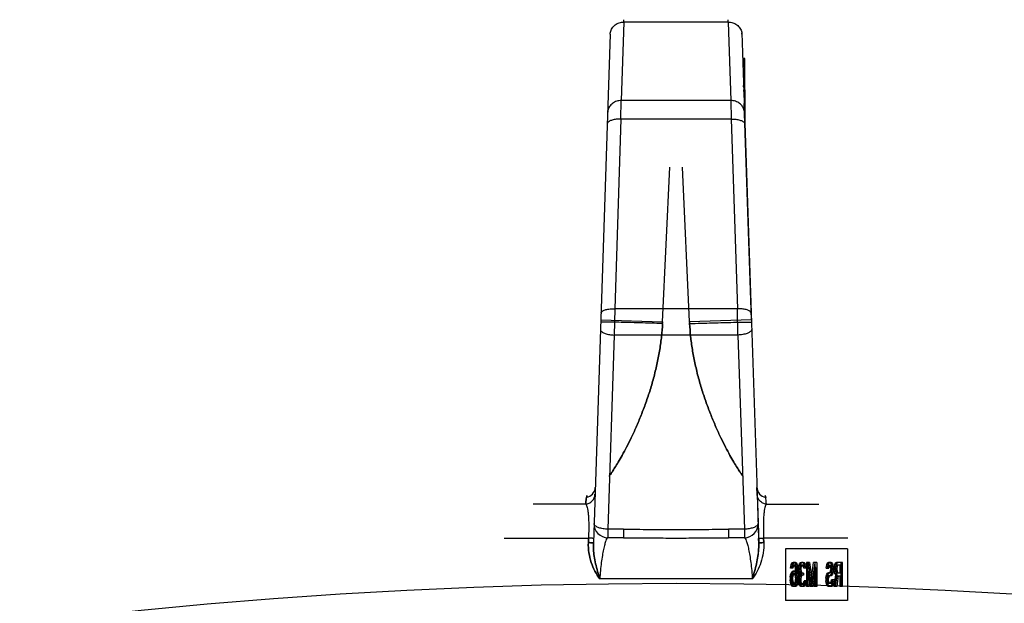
# Model space of a CAD drawing. Header units: millimetres. Extents: x 0 to 420, y 0 to 297.
# Tile 23 of 28: x 304.01 to 308.88, y 238.44 to 241.32. Entities that reach past the tile are written whole.
import ezdxf

# ---------------------------------------------------------------- set-up
doc = ezdxf.new("R2010")
doc.units = ezdxf.units.MM
doc.header["$LTSCALE"] = 23.1
doc.layers.get('0').update_dxf_attribs({"linetype": 'CONTINUOUS'})
doc.layers.add('001-M31079-X02', color=7, linetype='CONTINUOUS')

msp = doc.modelspace()

# ---------------------------------------------------------------- linework, layer by layer
at = {"color": 7, "linetype": 'Continuous'}
msp.add_circle((307.2526, 212.6603), 25.874, dxfattribs=at)
at = {"layer": '001-M31079-X02', "color": 9, "linetype": 'Continuous'}
for p, q in [((306.9946, 241.3083), (306.9818, 240.9202)), ((306.9946, 241.3083), (306.9949, 241.3197)), ((306.9946, 241.3083), (306.9949, 241.3197)), ((307.5105, 241.3083), (306.9946, 241.3083)), ((307.5105, 241.3083), (307.5103, 241.3197)), ((307.5105, 241.3083), (307.5103, 241.3197)), ((307.5105, 241.3083), (307.5233, 240.9202)), ((306.9267, 241.2477), (306.9269, 241.2554)), ((306.9267, 241.2477), (306.8437, 238.7335)), ((306.98, 240.8282), (306.9818, 240.9202)), ((307.5233, 240.9202), (306.9818, 240.9202)), ((307.5233, 240.9202), (307.5251, 240.8282)), ((306.98, 240.8282), (306.9491, 239.8914)), ((307.5251, 240.8282), (306.98, 240.8282)), ((307.5251, 240.8282), (307.556, 239.8914)), ((306.9491, 239.8914), (306.9465, 239.7613)), ((307.556, 239.8914), (306.9491, 239.8914)), ((307.5586, 239.7613), (307.556, 239.8914)), ((306.8801, 239.8364), (307.1859, 239.8263)), ((307.625, 239.8364), (307.3192, 239.8263)), ((306.9465, 239.7613), (306.9148, 238.8014)), ((307.5586, 239.7613), (306.9465, 239.7613)), ((307.5586, 239.7613), (307.5903, 238.8014)), ((306.8538, 239.0074), (306.8536, 239.0074)), ((307.6522, 239.0075), (307.6524, 239.0076)), ((306.8057, 238.9253), (306.546, 238.9253)), ((307.6994, 238.9253), (307.9592, 238.9253)), ((306.9148, 238.8014), (306.9148, 238.7594)), ((306.9928, 238.8014), (306.9148, 238.8014)), ((306.9928, 238.8014), (306.9928, 238.7594)), ((307.5123, 238.8014), (307.5123, 238.7594)), ((307.5903, 238.8014), (307.5123, 238.8014)), ((307.5903, 238.8014), (307.5903, 238.7594)), ((306.4026, 238.7574), (306.8195, 238.7574)), ((306.9928, 238.7594), (306.9148, 238.7594)), ((307.5903, 238.7594), (307.5123, 238.7594)), ((308.1026, 238.7574), (307.6857, 238.7574)), ((307.6294, 238.5554), (306.8757, 238.5554))]:
    msp.add_line(p, q, dxfattribs=at)
at = {"layer": '001-M31079-X02', "color": 7, "linetype": 'Continuous'}
for p, q in [((307.5785, 241.2477), (307.5782, 241.2554)), ((307.5782, 241.2554), (307.6614, 238.7335)), ((307.5825, 241.1282), (307.5825, 241.1246)), ((307.5826, 241.1246), (307.5826, 241.1174)), ((307.5851, 241.0486), (307.5851, 241.0414)), ((307.5869, 240.9877), (307.5869, 240.9948)), ((307.5871, 240.9908), (307.5871, 240.9835)), ((307.5872, 240.9835), (307.5872, 240.9799)), ((307.5877, 240.9643), (307.5877, 240.9728)), ((307.5878, 240.9691), (307.5878, 240.9618)), ((307.5879, 240.9618), (307.5879, 240.9582)), ((307.5926, 240.9728), (307.5926, 240.82)), ((307.625, 239.8364), (307.5897, 240.9064)), ((307.625, 239.8364), (307.5897, 240.9064)), ((307.59, 240.9008), (307.59, 240.8929)), ((307.5925, 240.8256), (307.5901, 240.8948)), ((307.5902, 240.8909), (307.5902, 240.8948)), ((307.5905, 240.8778), (307.5905, 240.8875)), ((307.5906, 240.8823), (307.5906, 240.8769)), ((307.5925, 240.8256), (307.5925, 240.8695)), ((307.5917, 240.8458), (307.5925, 240.827)), ((307.6535, 238.974), (307.6524, 239.0076)), ((307.6535, 238.974), (307.6607, 238.7558)), ((307.6607, 238.7558), (307.6614, 238.7335)), ((307.6614, 238.7335), (307.6607, 238.7558)), ((307.6607, 238.7558), (307.6614, 238.7334))]:
    msp.add_line(p, q, dxfattribs=at)
at = {"layer": '001-M31079-X02', "color": 6, "linetype": 'Continuous'}
for p, q in [((307.5926, 241.1282), (307.5824, 241.1282)), ((307.5926, 241.1246), (307.5825, 241.1246)), ((307.5926, 241.1174), (307.5828, 241.1174)), ((307.5926, 241.1137), (307.5829, 241.1137)), ((307.5926, 241.1101), (307.583, 241.1101)), ((307.5926, 241.1065), (307.5831, 241.1065)), ((307.5926, 241.1029), (307.5832, 241.1029)), ((307.5926, 240.9728), (307.5926, 241.1282)), ((307.5926, 241.0993), (307.5832, 241.0993)), ((307.5926, 241.0957), (307.5834, 241.0957)), ((307.5926, 241.0884), (307.5837, 241.0884)), ((307.5926, 241.0848), (307.5838, 241.0848)), ((307.5926, 241.0776), (307.5841, 241.0776)), ((307.5926, 241.074), (307.5842, 241.074)), ((307.5926, 241.0703), (307.5843, 241.0703)), ((307.5926, 241.0667), (307.5844, 241.0667)), ((307.5926, 241.0631), (307.5845, 241.0631)), ((307.5926, 241.0595), (307.5845, 241.0595)), ((307.5926, 241.0559), (307.5847, 241.0559)), ((307.5926, 241.0486), (307.5851, 241.0486)), ((307.5926, 241.0414), (307.5853, 241.0414)), ((307.5926, 241.0342), (307.5855, 241.0342)), ((307.5926, 241.0161), (307.5861, 241.0161)), ((307.5926, 241.0016), (307.5866, 241.0016)), ((307.5926, 240.998), (307.5867, 240.998)), ((307.5926, 240.9948), (307.5868, 240.9948)), ((307.5926, 240.9908), (307.5869, 240.9908)), ((307.5926, 240.9877), (307.5869, 240.9877)), ((307.5926, 240.9853), (307.5871, 240.9853)), ((307.5926, 240.9835), (307.5871, 240.9835)), ((307.5926, 240.9799), (307.5872, 240.9799)), ((307.5926, 240.9728), (307.5875, 240.9728)), ((307.5926, 240.9698), (307.5876, 240.9698)), ((307.5926, 240.9691), (307.5876, 240.9691)), ((307.5926, 240.9643), (307.5877, 240.9643)), ((307.5926, 240.9618), (307.5878, 240.9618)), ((307.5926, 240.9627), (307.5879, 240.9627)), ((307.5926, 240.9582), (307.5879, 240.9582)), ((307.5926, 240.9572), (307.588, 240.9572)), ((307.5926, 240.9513), (307.5882, 240.9513)), ((307.5926, 240.9501), (307.5883, 240.9501)), ((307.5886, 240.9393), (307.5926, 240.9393)), ((307.5926, 240.9388), (307.5886, 240.9388)), ((307.5926, 240.9024), (307.5898, 240.9024)), ((307.5926, 240.9008), (307.59, 240.9008)), ((307.5926, 240.8948), (307.5901, 240.8948)), ((307.5926, 240.8929), (307.5902, 240.8929)), ((307.5902, 240.8909), (307.5926, 240.8909)), ((307.5926, 240.8883), (307.5903, 240.8883)), ((307.5926, 240.8875), (307.5903, 240.8875)), ((307.5926, 240.8836), (307.5905, 240.8836)), ((307.5926, 240.8778), (307.5905, 240.8778)), ((307.5926, 240.8823), (307.5906, 240.8823)), ((307.5926, 240.8798), (307.5906, 240.8798)), ((307.5926, 240.8769), (307.5907, 240.8769)), ((307.5926, 240.8758), (307.5907, 240.8758)), ((307.5925, 240.8695), (307.5909, 240.8695)), ((307.5925, 240.861), (307.5912, 240.861)), ((307.5926, 240.8557), (307.5914, 240.8557)), ((307.5926, 240.8458), (307.5917, 240.8458)), ((307.1859, 239.8263), (307.2212, 240.5905)), ((307.1859, 239.8263), (307.2212, 240.5905)), ((307.3192, 239.8263), (307.2839, 240.5905)), ((307.3192, 239.8263), (307.2839, 240.5905)), ((307.1856, 239.8179), (307.1858, 239.8235)), ((307.1859, 239.8263), (307.1857, 239.8207)), ((307.3192, 239.8263), (307.3194, 239.8207)), ((307.3196, 239.8179), (307.3193, 239.8235)), ((306.8188, 238.7352), (306.8195, 238.7574)), ((306.8195, 238.7574), (306.8188, 238.7352)), ((307.6864, 238.7352), (307.6857, 238.7574)), ((307.6857, 238.7574), (307.6864, 238.7352)), ((307.7942, 238.7043), (307.7942, 238.4493)), ((308.0998, 238.7043), (307.7942, 238.7043)), ((308.0998, 238.7043), (308.0998, 238.4493)), ((307.8194, 238.6169), (307.8222, 238.6271)), ((307.8222, 238.6271), (307.8267, 238.6347)), ((307.8297, 238.6271), (307.8222, 238.6271)), ((307.8277, 238.622), (307.8249, 238.6169)), ((307.8267, 238.6347), (307.8313, 238.6372)), ((307.8343, 238.6347), (307.8267, 238.6347)), ((307.827, 238.6169), (307.8297, 238.6271)), ((307.8304, 238.6245), (307.8277, 238.622)), ((307.8352, 238.622), (307.8277, 238.622)), ((307.8297, 238.6271), (307.8343, 238.6347)), ((307.8434, 238.6245), (307.8304, 238.6245)), ((307.8425, 238.6372), (307.8313, 238.6372)), ((307.8352, 238.622), (307.8325, 238.6169)), ((307.8343, 238.6347), (307.8389, 238.6372)), ((307.835, 238.6372), (307.8396, 238.6347)), ((307.838, 238.6245), (307.8352, 238.622)), ((307.8387, 238.622), (307.8359, 238.6245)), ((307.8414, 238.6169), (307.8387, 238.622)), ((307.8462, 238.622), (307.8387, 238.622)), ((307.8396, 238.6347), (307.8441, 238.6271)), ((307.8471, 238.6347), (307.8396, 238.6347)), ((307.8425, 238.6372), (307.8471, 238.6347)), ((307.8462, 238.622), (307.8434, 238.6245)), ((307.8441, 238.6271), (307.8469, 238.6169)), ((307.8517, 238.6271), (307.8441, 238.6271)), ((307.8489, 238.6169), (307.8462, 238.622)), ((307.8471, 238.6347), (307.8517, 238.6271)), ((307.8517, 238.6271), (307.8544, 238.6169)), ((307.8579, 238.6093), (307.8588, 238.6195)), ((307.8588, 238.6195), (307.8625, 238.6296)), ((307.8663, 238.6195), (307.8588, 238.6195)), ((307.8625, 238.6296), (307.8661, 238.6347)), ((307.87, 238.6296), (307.8625, 238.6296)), ((307.867, 238.622), (307.8643, 238.6169)), ((307.8654, 238.6093), (307.8663, 238.6195)), ((307.8661, 238.6347), (307.8725, 238.6372)), ((307.8737, 238.6347), (307.8661, 238.6347)), ((307.8663, 238.6195), (307.87, 238.6296)), ((307.8716, 238.6245), (307.867, 238.622)), ((307.8746, 238.622), (307.867, 238.622)), ((307.87, 238.6296), (307.8737, 238.6347)), ((307.8828, 238.6245), (307.8716, 238.6245)), ((307.8746, 238.622), (307.8718, 238.6169)), ((307.8819, 238.6372), (307.8725, 238.6372)), ((307.8737, 238.6347), (307.8801, 238.6372)), ((307.8744, 238.6372), (307.8808, 238.6347)), ((307.8792, 238.6245), (307.8746, 238.622)), ((307.8799, 238.622), (307.8753, 238.6245)), ((307.8826, 238.6169), (307.8799, 238.622)), ((307.8874, 238.622), (307.8799, 238.622)), ((307.8808, 238.6347), (307.8844, 238.6296)), ((307.8883, 238.6347), (307.8808, 238.6347)), ((307.8819, 238.6372), (307.8883, 238.6347)), ((307.8874, 238.622), (307.8828, 238.6245)), ((307.8844, 238.6296), (307.8881, 238.6195)), ((307.892, 238.6296), (307.8844, 238.6296)), ((307.8902, 238.6169), (307.8874, 238.622)), ((307.8881, 238.6195), (307.889, 238.6093)), ((307.8956, 238.6195), (307.8881, 238.6195)), ((307.8883, 238.6347), (307.892, 238.6296)), ((307.892, 238.6296), (307.8956, 238.6195)), ((307.8956, 238.6195), (307.8966, 238.6093)), ((307.8973, 238.6372), (307.8973, 238.5182)), ((307.913, 238.6372), (307.8973, 238.6372)), ((307.9048, 238.5182), (307.9048, 238.6372)), ((307.9055, 238.6372), (307.9192, 238.5309)), ((307.913, 238.6372), (307.9268, 238.5309)), ((307.9192, 238.5309), (307.933, 238.6372)), ((307.9268, 238.5309), (307.9405, 238.6372)), ((307.9488, 238.6372), (307.933, 238.6372)), ((307.9412, 238.5182), (307.9412, 238.6372)), ((307.9488, 238.6372), (307.9488, 238.5182)), ((307.9962, 238.6169), (307.9989, 238.6271)), ((307.9989, 238.6271), (308.0026, 238.6347)), ((308.0065, 238.6271), (307.9989, 238.6271)), ((308.0035, 238.6195), (308.0017, 238.6144)), ((308.0026, 238.6347), (308.0072, 238.6372)), ((308.0101, 238.6347), (308.0026, 238.6347)), ((308.0062, 238.622), (308.0035, 238.6195)), ((308.011, 238.6195), (308.0035, 238.6195)), ((308.0037, 238.6169), (308.0065, 238.6271)), ((308.0193, 238.622), (308.0062, 238.622)), ((308.0065, 238.6271), (308.0101, 238.6347)), ((308.0193, 238.6372), (308.0072, 238.6372)), ((308.011, 238.6195), (308.0092, 238.6144)), ((308.0101, 238.6347), (308.0147, 238.6372)), ((308.0138, 238.622), (308.011, 238.6195)), ((308.0117, 238.6372), (308.0154, 238.6347)), ((308.0145, 238.6195), (308.0117, 238.622)), ((308.0172, 238.6144), (308.0145, 238.6195)), ((308.022, 238.6195), (308.0145, 238.6195)), ((308.0154, 238.6347), (308.0191, 238.6296)), ((308.0229, 238.6347), (308.0154, 238.6347)), ((308.0191, 238.6296), (308.0227, 238.6195)), ((308.0266, 238.6296), (308.0191, 238.6296)), ((308.0193, 238.6372), (308.0229, 238.6347)), ((308.022, 238.6195), (308.0193, 238.622)), ((308.0248, 238.6144), (308.022, 238.6195)), ((308.0227, 238.6195), (308.0236, 238.6093)), ((308.0303, 238.6195), (308.0227, 238.6195)), ((308.0229, 238.6347), (308.0266, 238.6296)), ((308.0266, 238.6296), (308.0303, 238.6195)), ((308.0303, 238.6195), (308.0312, 238.6093)), ((308.0356, 238.6169), (308.0383, 238.6271)), ((308.0383, 238.6271), (308.042, 238.6347)), ((308.0458, 238.6271), (308.0383, 238.6271)), ((308.0429, 238.622), (308.041, 238.6169)), ((308.042, 238.6347), (308.0465, 238.6372)), ((308.0495, 238.6347), (308.042, 238.6347)), ((308.0456, 238.6245), (308.0429, 238.622)), ((308.0504, 238.622), (308.0429, 238.622)), ((308.0431, 238.6169), (308.0458, 238.6271)), ((308.0706, 238.6245), (308.0456, 238.6245)), ((308.0458, 238.6271), (308.0495, 238.6347)), ((308.0761, 238.6372), (308.0465, 238.6372)), ((308.0504, 238.622), (308.0486, 238.6169)), ((308.0495, 238.6347), (308.0541, 238.6372)), ((308.0532, 238.6245), (308.0504, 238.622)), ((308.063, 238.6245), (308.063, 238.5866)), ((308.0685, 238.5182), (308.0685, 238.6372)), ((308.0706, 238.5866), (308.0706, 238.6245)), ((308.0761, 238.5182), (308.0761, 238.6372)), ((307.8167, 238.5638), (307.8185, 238.5764)), ((307.8185, 238.6093), (307.8194, 238.6169)), ((307.8306, 238.6093), (307.8185, 238.6093)), ((307.8185, 238.5764), (307.8213, 238.584)), ((307.826, 238.5764), (307.8185, 238.5764)), ((307.8325, 238.6169), (307.8194, 238.6169)), ((307.8213, 238.584), (307.8258, 238.5916)), ((307.8213, 238.584), (307.8288, 238.584)), ((307.824, 238.5739), (307.8222, 238.5688)), ((307.8249, 238.6169), (307.8231, 238.6093)), ((307.8267, 238.579), (307.824, 238.5739)), ((307.8315, 238.5739), (307.824, 238.5739)), ((307.8242, 238.5638), (307.826, 238.5764)), ((307.8258, 238.5916), (307.8304, 238.5942)), ((307.8334, 238.5916), (307.8258, 238.5916)), ((307.826, 238.6093), (307.827, 238.6169)), ((307.826, 238.5764), (307.8288, 238.584)), ((307.8295, 238.5815), (307.8267, 238.579)), ((307.8343, 238.579), (307.8267, 238.579)), ((307.8288, 238.584), (307.8334, 238.5916)), ((307.8434, 238.5815), (307.8295, 238.5815)), ((307.8315, 238.5739), (307.8297, 238.5688)), ((307.8425, 238.5942), (307.8304, 238.5942)), ((307.8325, 238.6169), (307.8306, 238.6093)), ((307.8343, 238.579), (307.8315, 238.5739)), ((307.8334, 238.5916), (307.838, 238.5942)), ((307.837, 238.5815), (307.8343, 238.579)), ((307.835, 238.5942), (307.8396, 238.5916)), ((307.8387, 238.579), (307.8359, 238.5815)), ((307.8414, 238.5739), (307.8387, 238.579)), ((307.8462, 238.579), (307.8387, 238.579)), ((307.8396, 238.5916), (307.8451, 238.5815)), ((307.8471, 238.5916), (307.8396, 238.5916)), ((307.8432, 238.6093), (307.8414, 238.6169)), ((307.8544, 238.6169), (307.8414, 238.6169)), ((307.8432, 238.5688), (307.8414, 238.5739)), ((307.8489, 238.5739), (307.8414, 238.5739)), ((307.8425, 238.5942), (307.8471, 238.5916)), ((307.8441, 238.6017), (307.8432, 238.6093)), ((307.8508, 238.6093), (307.8432, 238.6093)), ((307.8462, 238.579), (307.8434, 238.5815)), ((307.8451, 238.5866), (307.8441, 238.6017)), ((307.8517, 238.6017), (307.8441, 238.6017)), ((307.8451, 238.5866), (307.8451, 238.5815)), ((307.8572, 238.5866), (307.8451, 238.5866)), ((307.8526, 238.5815), (307.8451, 238.5815)), ((307.8489, 238.5739), (307.8462, 238.579)), ((307.8469, 238.6169), (307.8487, 238.6043)), ((307.8471, 238.5916), (307.8526, 238.5815)), ((307.8487, 238.6043), (307.8496, 238.5866)), ((307.8563, 238.6043), (307.8487, 238.6043)), ((307.8508, 238.6093), (307.8489, 238.6169)), ((307.8508, 238.5688), (307.8489, 238.5739)), ((307.8496, 238.5688), (307.8496, 238.5866)), ((307.8517, 238.6017), (307.8508, 238.6093)), ((307.8526, 238.5866), (307.8517, 238.6017)), ((307.8526, 238.5815), (307.8526, 238.5866)), ((307.8544, 238.6169), (307.8563, 238.6043)), ((307.8563, 238.6043), (307.8572, 238.5866)), ((307.8572, 238.5866), (307.8572, 238.5688)), ((307.8579, 238.6093), (307.8579, 238.6043)), ((307.87, 238.6093), (307.8579, 238.6093)), ((307.8588, 238.5942), (307.8579, 238.6043)), ((307.87, 238.6043), (307.8579, 238.6043)), ((307.8579, 238.5663), (307.8597, 238.5739)), ((307.8606, 238.5866), (307.8588, 238.5942)), ((307.8718, 238.5942), (307.8588, 238.5942)), ((307.8597, 238.5739), (307.8643, 238.579)), ((307.8673, 238.5739), (307.8597, 238.5739)), ((307.8643, 238.579), (307.8606, 238.5866)), ((307.8682, 238.5866), (307.8606, 238.5866)), ((307.8643, 238.6169), (307.8625, 238.6093)), ((307.8625, 238.6043), (307.8625, 238.6093)), ((307.8625, 238.6043), (307.8643, 238.5942)), ((307.8661, 238.5714), (307.8634, 238.5663)), ((307.8718, 238.6169), (307.8643, 238.6169)), ((307.8643, 238.5942), (307.8661, 238.5891)), ((307.8718, 238.579), (307.8643, 238.579)), ((307.8654, 238.6043), (307.8654, 238.6093)), ((307.8663, 238.5942), (307.8654, 238.6043)), ((307.8654, 238.5663), (307.8673, 238.5739)), ((307.8661, 238.5891), (307.8716, 238.584)), ((307.8737, 238.5891), (307.8661, 238.5891)), ((307.8716, 238.5739), (307.8661, 238.5714)), ((307.8737, 238.5714), (307.8661, 238.5714)), ((307.8682, 238.5866), (307.8663, 238.5942)), ((307.8673, 238.5739), (307.8718, 238.579)), ((307.8718, 238.579), (307.8682, 238.5866)), ((307.8718, 238.6169), (307.87, 238.6093)), ((307.87, 238.6093), (307.87, 238.6043)), ((307.87, 238.6043), (307.8718, 238.5942)), ((307.8737, 238.5714), (307.8709, 238.5663)), ((307.8828, 238.584), (307.8716, 238.584)), ((307.8828, 238.5739), (307.8716, 238.5739)), ((307.8718, 238.5942), (307.8737, 238.5891)), ((307.8737, 238.5891), (307.8792, 238.584)), ((307.8792, 238.5739), (307.8737, 238.5714)), ((307.8753, 238.5739), (307.8753, 238.584)), ((307.8844, 238.6093), (307.8826, 238.6169)), ((307.8902, 238.6169), (307.8826, 238.6169)), ((307.8828, 238.584), (307.8828, 238.5739)), ((307.8966, 238.6093), (307.8844, 238.6093)), ((307.892, 238.6093), (307.8902, 238.6169)), ((307.9028, 238.5182), (307.9028, 238.6119)), ((307.9156, 238.5182), (307.9028, 238.6119)), ((307.9103, 238.6119), (307.9028, 238.6119)), ((307.9103, 238.6119), (307.9103, 238.5182)), ((307.9231, 238.5182), (307.9103, 238.6119)), ((307.9357, 238.6119), (307.9229, 238.5182)), ((307.9433, 238.6119), (307.9304, 238.5182)), ((307.9357, 238.6119), (307.9357, 238.5182)), ((307.9433, 238.6119), (307.9357, 238.6119)), ((307.9433, 238.5182), (307.9433, 238.6119)), ((307.9943, 238.5688), (307.998, 238.579)), ((307.9953, 238.6093), (307.9962, 238.6169)), ((307.9953, 238.6093), (308.0083, 238.6093)), ((308.0037, 238.6169), (307.9962, 238.6169)), ((307.998, 238.579), (308.0017, 238.584)), ((308.0055, 238.579), (307.998, 238.579)), ((308.0017, 238.6144), (308.0008, 238.6093)), ((308.0092, 238.6144), (308.0017, 238.6144)), ((308.0017, 238.584), (308.0062, 238.5866)), ((308.0092, 238.584), (308.0017, 238.584)), ((308.0019, 238.5688), (308.0055, 238.579)), ((308.0062, 238.5714), (308.0026, 238.5688)), ((308.0028, 238.6093), (308.0037, 238.6169)), ((308.0055, 238.579), (308.0092, 238.584)), ((308.0193, 238.5866), (308.0062, 238.5866)), ((308.0193, 238.5714), (308.0062, 238.5714)), ((308.0092, 238.6144), (308.0083, 238.6093)), ((308.0092, 238.584), (308.0138, 238.5866)), ((308.0138, 238.5714), (308.0101, 238.5688)), ((308.0117, 238.5866), (308.0145, 238.5891)), ((308.0154, 238.5739), (308.0117, 238.5714)), ((308.0145, 238.5891), (308.0172, 238.5942)), ((308.022, 238.5891), (308.0145, 238.5891)), ((308.0191, 238.579), (308.0154, 238.5739)), ((308.0229, 238.5739), (308.0154, 238.5739)), ((308.0182, 238.6068), (308.0172, 238.6144)), ((308.0248, 238.6144), (308.0172, 238.6144)), ((308.0172, 238.5942), (308.0182, 238.6017)), ((308.0248, 238.5942), (308.0172, 238.5942)), ((308.0182, 238.6068), (308.0182, 238.6017)), ((308.0257, 238.6068), (308.0182, 238.6068)), ((308.0257, 238.6017), (308.0182, 238.6017)), ((308.0227, 238.5891), (308.0191, 238.579)), ((308.0266, 238.579), (308.0191, 238.579)), ((308.0193, 238.5866), (308.022, 238.5891)), ((308.0229, 238.5739), (308.0193, 238.5714)), ((308.022, 238.5891), (308.0248, 238.5942)), ((308.0236, 238.5992), (308.0227, 238.5891)), ((308.0303, 238.5891), (308.0227, 238.5891)), ((308.0266, 238.579), (308.0229, 238.5739)), ((308.0236, 238.5992), (308.0236, 238.6093)), ((308.0312, 238.6093), (308.0236, 238.6093)), ((308.0312, 238.5992), (308.0236, 238.5992)), ((308.0257, 238.6068), (308.0248, 238.6144)), ((308.0248, 238.5942), (308.0257, 238.6017)), ((308.0257, 238.6017), (308.0257, 238.6068)), ((308.0303, 238.5891), (308.0266, 238.579)), ((308.0312, 238.5992), (308.0303, 238.5891)), ((308.0312, 238.6093), (308.0312, 238.5992)), ((308.0337, 238.5182), (308.042, 238.5764)), ((308.0346, 238.6093), (308.0356, 238.6169)), ((308.0346, 238.6093), (308.0346, 238.5992)), ((308.0477, 238.6093), (308.0346, 238.6093)), ((308.0356, 238.5916), (308.0346, 238.5992)), ((308.0422, 238.5992), (308.0346, 238.5992)), ((308.0486, 238.6169), (308.0356, 238.6169)), ((308.0383, 238.5815), (308.0356, 238.5916)), ((308.0431, 238.5916), (308.0356, 238.5916)), ((308.042, 238.5764), (308.0383, 238.5815)), ((308.0458, 238.5815), (308.0383, 238.5815)), ((308.041, 238.6169), (308.0401, 238.6093)), ((308.0401, 238.6017), (308.0401, 238.6093)), ((308.0401, 238.6017), (308.041, 238.5942)), ((308.0477, 238.6017), (308.0401, 238.6017)), ((308.0475, 238.5714), (308.0401, 238.5182)), ((308.041, 238.5942), (308.0429, 238.5891)), ((308.0486, 238.5942), (308.041, 238.5942)), ((308.0413, 238.5182), (308.0495, 238.5764)), ((308.0495, 238.5764), (308.042, 238.5764)), ((308.0422, 238.6093), (308.0431, 238.6169)), ((308.0422, 238.6093), (308.0422, 238.5992)), ((308.0431, 238.5916), (308.0422, 238.5992)), ((308.0429, 238.5891), (308.0456, 238.5866)), ((308.0504, 238.5891), (308.0429, 238.5891)), ((308.0458, 238.5815), (308.0431, 238.5916)), ((308.0456, 238.5866), (308.0706, 238.5866)), ((308.0495, 238.5764), (308.0458, 238.5815)), ((308.0475, 238.5714), (308.0706, 238.5714)), ((308.0486, 238.6169), (308.0477, 238.6093)), ((308.0477, 238.6093), (308.0477, 238.6017)), ((308.0477, 238.6017), (308.0486, 238.5942)), ((308.055, 238.5714), (308.0477, 238.5182)), ((308.0486, 238.5942), (308.0504, 238.5891)), ((308.0504, 238.5891), (308.0532, 238.5866)), ((308.063, 238.5714), (308.063, 238.5182)), ((308.0706, 238.5714), (308.0706, 238.5182)), ((307.8167, 238.5638), (307.8167, 238.5511)), ((307.8242, 238.5638), (307.8167, 238.5638)), ((307.8185, 238.5385), (307.8167, 238.5511)), ((307.8242, 238.5511), (307.8167, 238.5511)), ((307.8213, 238.5283), (307.8185, 238.5385)), ((307.8315, 238.5385), (307.8185, 238.5385)), ((307.8222, 238.5688), (307.8213, 238.5612)), ((307.8213, 238.5536), (307.8213, 238.5612)), ((307.8213, 238.5612), (307.8288, 238.5612)), ((307.8213, 238.5536), (307.8222, 238.546)), ((307.8288, 238.5536), (307.8213, 238.5536)), ((307.8258, 238.5207), (307.8213, 238.5283)), ((307.8288, 238.5283), (307.8213, 238.5283)), ((307.8297, 238.5688), (307.8222, 238.5688)), ((307.8222, 238.546), (307.824, 238.5385)), ((307.8297, 238.546), (307.8222, 238.546)), ((307.824, 238.5385), (307.8267, 238.5334)), ((307.8242, 238.5511), (307.8242, 238.5638)), ((307.826, 238.5385), (307.8242, 238.5511)), ((307.8288, 238.5283), (307.826, 238.5385)), ((307.8267, 238.5334), (307.8295, 238.5309)), ((307.8343, 238.5334), (307.8267, 238.5334)), ((307.8297, 238.5688), (307.8288, 238.5612)), ((307.8288, 238.5612), (307.8288, 238.5536)), ((307.8288, 238.5536), (307.8297, 238.546)), ((307.8334, 238.5207), (307.8288, 238.5283)), ((307.8434, 238.5309), (307.8295, 238.5309)), ((307.8297, 238.546), (307.8315, 238.5385)), ((307.8315, 238.5385), (307.8343, 238.5334)), ((307.8343, 238.5334), (307.837, 238.5309)), ((307.8359, 238.5309), (307.8387, 238.5334)), ((307.8387, 238.5334), (307.8414, 238.5385)), ((307.8462, 238.5334), (307.8387, 238.5334)), ((307.8441, 238.5283), (307.8396, 238.5207)), ((307.8414, 238.5385), (307.8432, 238.546)), ((307.8544, 238.5385), (307.8414, 238.5385)), ((307.8441, 238.5612), (307.8432, 238.5688)), ((307.8572, 238.5688), (307.8432, 238.5688)), ((307.8432, 238.546), (307.8441, 238.5536)), ((307.8508, 238.546), (307.8432, 238.546)), ((307.8434, 238.5309), (307.8462, 238.5334)), ((307.8441, 238.5612), (307.8441, 238.5536)), ((307.8517, 238.5612), (307.8441, 238.5612)), ((307.8517, 238.5536), (307.8441, 238.5536)), ((307.8469, 238.5385), (307.8441, 238.5283)), ((307.8517, 238.5283), (307.8441, 238.5283)), ((307.8462, 238.5334), (307.8489, 238.5385)), ((307.8487, 238.5511), (307.8469, 238.5385)), ((307.8517, 238.5283), (307.8471, 238.5207)), ((307.8496, 238.5688), (307.8487, 238.5511)), ((307.8563, 238.5511), (307.8487, 238.5511)), ((307.8489, 238.5385), (307.8508, 238.546)), ((307.8517, 238.5612), (307.8508, 238.5688)), ((307.8508, 238.546), (307.8517, 238.5536)), ((307.8517, 238.5536), (307.8517, 238.5612)), ((307.8544, 238.5385), (307.8517, 238.5283)), ((307.8563, 238.5511), (307.8544, 238.5385)), ((307.8572, 238.5688), (307.8563, 238.5511)), ((307.857, 238.5562), (307.8579, 238.5663)), ((307.857, 238.5562), (307.857, 238.546)), ((307.8691, 238.5562), (307.857, 238.5562)), ((307.8579, 238.5385), (307.857, 238.546)), ((307.8691, 238.546), (307.857, 238.546)), ((307.8709, 238.5663), (307.8579, 238.5663)), ((307.8597, 238.5309), (307.8579, 238.5385)), ((307.8579, 238.5385), (307.8654, 238.5385)), ((307.8625, 238.5258), (307.8597, 238.5309)), ((307.8673, 238.5309), (307.8597, 238.5309)), ((307.8634, 238.5663), (307.8615, 238.5562)), ((307.8615, 238.546), (307.8615, 238.5562)), ((307.8615, 238.546), (307.8625, 238.541)), ((307.8625, 238.541), (307.8643, 238.5359)), ((307.87, 238.541), (307.8625, 238.541)), ((307.8661, 238.5207), (307.8625, 238.5258)), ((307.87, 238.5258), (307.8625, 238.5258)), ((307.8643, 238.5359), (307.8661, 238.5334)), ((307.8718, 238.5359), (307.8643, 238.5359)), ((307.8645, 238.5562), (307.8654, 238.5663)), ((307.8645, 238.546), (307.8645, 238.5562)), ((307.8654, 238.5385), (307.8645, 238.546)), ((307.8673, 238.5309), (307.8654, 238.5385)), ((307.8661, 238.5334), (307.8707, 238.5309)), ((307.8737, 238.5334), (307.8661, 238.5334)), ((307.87, 238.5258), (307.8673, 238.5309)), ((307.8709, 238.5663), (307.8691, 238.5562)), ((307.8691, 238.5562), (307.8691, 238.546)), ((307.8691, 238.546), (307.87, 238.541)), ((307.87, 238.541), (307.8718, 238.5359)), ((307.8737, 238.5207), (307.87, 238.5258)), ((307.8837, 238.5309), (307.8707, 238.5309)), ((307.8718, 238.5359), (307.8737, 238.5334)), ((307.8737, 238.5334), (307.8782, 238.5309)), ((307.8762, 238.5309), (307.8808, 238.5334)), ((307.8808, 238.5334), (307.8826, 238.5359)), ((307.8883, 238.5334), (307.8808, 238.5334)), ((307.8844, 238.5258), (307.8808, 238.5207)), ((307.8826, 238.5359), (307.8844, 238.541)), ((307.8902, 238.5359), (307.8826, 238.5359)), ((307.8837, 238.5309), (307.8883, 238.5334)), ((307.8844, 238.541), (307.8854, 238.546)), ((307.892, 238.541), (307.8844, 238.541)), ((307.8872, 238.5309), (307.8844, 238.5258)), ((307.892, 238.5258), (307.8844, 238.5258)), ((307.8975, 238.546), (307.8854, 238.546)), ((307.889, 238.5385), (307.8872, 238.5309)), ((307.8947, 238.5309), (307.8872, 238.5309)), ((307.8883, 238.5334), (307.8902, 238.5359)), ((307.892, 238.5258), (307.8883, 238.5207)), ((307.8899, 238.546), (307.889, 238.5385)), ((307.8966, 238.5385), (307.889, 238.5385)), ((307.8902, 238.5359), (307.892, 238.541)), ((307.892, 238.541), (307.8929, 238.546)), ((307.8947, 238.5309), (307.892, 238.5258)), ((307.8966, 238.5385), (307.8947, 238.5309)), ((307.8975, 238.546), (307.8966, 238.5385)), ((307.9268, 238.5309), (307.9192, 238.5309)), ((307.9925, 238.5587), (307.9943, 238.5688)), ((307.9925, 238.5587), (307.9925, 238.546)), ((308, 238.5587), (307.9925, 238.5587)), ((307.9943, 238.5359), (307.9925, 238.546)), ((308, 238.546), (307.9925, 238.546)), ((308.0019, 238.5688), (307.9943, 238.5688)), ((307.998, 238.5258), (307.9943, 238.5359)), ((308.0019, 238.5359), (307.9943, 238.5359)), ((307.9998, 238.5638), (307.998, 238.5562)), ((307.998, 238.5486), (307.998, 238.5562)), ((308.0055, 238.5562), (307.998, 238.5562)), ((307.998, 238.5486), (307.9998, 238.541)), ((308.0055, 238.5486), (307.998, 238.5486)), ((308.0017, 238.5207), (307.998, 238.5258)), ((308.0055, 238.5258), (307.998, 238.5258)), ((308.0026, 238.5688), (307.9998, 238.5638)), ((308.0074, 238.5638), (307.9998, 238.5638)), ((307.9998, 238.541), (308.0026, 238.5359)), ((308.0074, 238.541), (307.9998, 238.541)), ((308, 238.5587), (308.0019, 238.5688)), ((308, 238.546), (308, 238.5587)), ((308.0019, 238.5359), (308, 238.546)), ((308.0055, 238.5258), (308.0019, 238.5359)), ((308.0101, 238.5688), (308.0026, 238.5688)), ((308.0026, 238.5359), (308.0062, 238.5334)), ((308.0101, 238.5359), (308.0026, 238.5359)), ((308.0074, 238.5638), (308.0055, 238.5562)), ((308.0055, 238.5562), (308.0055, 238.5486)), ((308.0055, 238.5486), (308.0074, 238.541)), ((308.0092, 238.5207), (308.0055, 238.5258)), ((308.0211, 238.5334), (308.0062, 238.5334)), ((308.0101, 238.5688), (308.0074, 238.5638)), ((308.0074, 238.541), (308.0101, 238.5359)), ((308.0101, 238.5359), (308.0138, 238.5334)), ((308.0136, 238.5334), (308.0172, 238.5359)), ((308.0172, 238.5359), (308.02, 238.5435)), ((308.0248, 238.5359), (308.0172, 238.5359)), ((308.0227, 238.5283), (308.0182, 238.5207)), ((308.02, 238.5435), (308.0209, 238.5511)), ((308.0275, 238.5435), (308.02, 238.5435)), ((308.0339, 238.5511), (308.0209, 238.5511)), ((308.0211, 238.5334), (308.0248, 238.5359)), ((308.0255, 238.541), (308.0227, 238.5283)), ((308.0303, 238.5283), (308.0227, 238.5283)), ((308.0248, 238.5359), (308.0275, 238.5435)), ((308.0264, 238.5511), (308.0255, 238.541)), ((308.033, 238.541), (308.0255, 238.541)), ((308.0303, 238.5283), (308.0257, 238.5207)), ((308.0275, 238.5435), (308.0284, 238.5511)), ((308.033, 238.541), (308.0303, 238.5283)), ((308.0339, 238.5511), (308.033, 238.541)), ((307.8304, 238.5182), (307.8258, 238.5207)), ((307.8334, 238.5207), (307.8258, 238.5207)), ((307.8425, 238.5182), (307.8304, 238.5182)), ((307.838, 238.5182), (307.8334, 238.5207)), ((307.8396, 238.5207), (307.835, 238.5182)), ((307.8471, 238.5207), (307.8396, 238.5207)), ((307.8471, 238.5207), (307.8425, 238.5182)), ((307.8698, 238.5182), (307.8661, 238.5207)), ((307.8737, 238.5207), (307.8661, 238.5207)), ((307.8847, 238.5182), (307.8698, 238.5182)), ((307.8773, 238.5182), (307.8737, 238.5207)), ((307.8808, 238.5207), (307.8771, 238.5182)), ((307.8883, 238.5207), (307.8808, 238.5207)), ((307.8883, 238.5207), (307.8847, 238.5182)), ((307.9103, 238.5182), (307.8973, 238.5182)), ((307.9304, 238.5182), (307.9156, 238.5182)), ((307.9488, 238.5182), (307.9357, 238.5182)), ((308.0062, 238.5182), (308.0017, 238.5207)), ((308.0092, 238.5207), (308.0017, 238.5207)), ((308.0211, 238.5182), (308.0062, 238.5182)), ((308.0138, 238.5182), (308.0092, 238.5207)), ((308.0182, 238.5207), (308.0136, 238.5182)), ((308.0257, 238.5207), (308.0182, 238.5207)), ((308.0257, 238.5207), (308.0211, 238.5182)), ((308.0477, 238.5182), (308.0337, 238.5182)), ((308.0761, 238.5182), (308.063, 238.5182)), ((308.0998, 238.4493), (307.7942, 238.4493))]:
    msp.add_line(p, q, dxfattribs=at)
at = {"layer": '001-M31079-X02', "color": 9, "linetype": 'Continuous'}
for points in [[(306.8528, 239.0076), (306.8529, 239.0076), (306.8533, 239.0075), (306.8536, 239.0074)], [(307.6522, 239.0075), (307.6519, 239.0074), (307.6515, 239.0074), (307.6514, 239.0073)]]:
    msp.add_lwpolyline(points, dxfattribs=at)
for centre, radius, start, end in [((306.8019, 239.0094), 0.0509, 277.9736, 358.0514), ((307.7033, 239.0094), 0.0509, 181.9488, 262.0269), ((306.9148, 238.8274), 0.068, 178.1099, 270), ((307.5903, 238.8274), 0.068, 270, 1.8901)]:
    msp.add_arc(centre, radius, start, end, dxfattribs=at)
for points, knots in [([(306.9267, 241.2477), (306.9268, 241.2513), (306.9277, 241.2584), (306.931, 241.2688), (306.9362, 241.2784), (306.9431, 241.2871), (306.9515, 241.2946), (306.9611, 241.3006), (306.9718, 241.305), (306.983, 241.3077), (306.9908, 241.3083), (306.9946, 241.3083)], [0, 0, 0, 0, 0.106813, 0.214154, 0.322472, 0.4321, 0.543208, 0.655792, 0.769679, 0.884556, 1, 1, 1, 1]), ([(307.5105, 241.3083), (307.5144, 241.3083), (307.5221, 241.3077), (307.5334, 241.305), (307.544, 241.3006), (307.5536, 241.2946), (307.562, 241.2871), (307.5689, 241.2784), (307.5741, 241.2688), (307.5774, 241.2584), (307.5783, 241.2513), (307.5785, 241.2477)], [0, 0, 0, 0, 0.115443, 0.230318, 0.344204, 0.456787, 0.567894, 0.677521, 0.78584, 0.893181, 1, 1, 1, 1]), ([(306.9818, 240.9202), (306.978, 240.9202), (306.9702, 240.9197), (306.9589, 240.917), (306.9483, 240.9126), (306.9387, 240.9066), (306.9303, 240.8991), (306.9234, 240.8904), (306.9182, 240.8807), (306.9149, 240.8704), (306.914, 240.8632), (306.9139, 240.8596)], [0, 0, 0, 0, 0.115443, 0.230319, 0.344206, 0.456789, 0.567896, 0.677523, 0.785842, 0.893182, 1, 1, 1, 1]), ([(307.5913, 240.8596), (307.5911, 240.8632), (307.5902, 240.8703), (307.587, 240.8805), (307.582, 240.8899), (307.5754, 240.8985), (307.5672, 240.906), (307.5576, 240.9122), (307.5468, 240.9168), (307.5352, 240.9196), (307.5273, 240.9202), (307.5233, 240.9202)], [0, 0, 0, 0, 0.106197, 0.212482, 0.316463, 0.423719, 0.533532, 0.647096, 0.762514, 0.881834, 1, 1, 1, 1]), ([(306.98, 240.8282), (306.9761, 240.8283), (306.9685, 240.8283), (306.9574, 240.8275), (306.947, 240.826), (306.9376, 240.8239), (306.9292, 240.8211), (306.9222, 240.8177), (306.9167, 240.8138), (306.9131, 240.8094), (306.9121, 240.806), (306.912, 240.8044)], [0, 0, 0, 0, 0.151866, 0.299114, 0.434552, 0.562245, 0.6779, 0.780128, 0.866102, 0.938515, 1, 1, 1, 1]), ([(307.5251, 240.8282), (307.529, 240.8283), (307.5366, 240.8283), (307.5477, 240.8275), (307.5581, 240.826), (307.5675, 240.8239), (307.5759, 240.8211), (307.583, 240.8177), (307.5884, 240.8138), (307.592, 240.8094), (307.593, 240.806), (307.5931, 240.8044)], [0, 0, 0, 0, 0.151866, 0.299115, 0.434553, 0.562246, 0.677901, 0.780128, 0.866103, 0.938515, 1, 1, 1, 1]), ([(306.8811, 239.8676), (306.8812, 239.8692), (306.8821, 239.8724), (306.8856, 239.8768), (306.8908, 239.8806), (306.8976, 239.884), (306.906, 239.8869), (306.9156, 239.8891), (306.9262, 239.8907), (306.9375, 239.8915), (306.9452, 239.8915), (306.9491, 239.8914)], [0, 0, 0, 0, 0.059973, 0.129055, 0.212627, 0.312474, 0.42812, 0.557711, 0.698503, 0.847166, 1, 1, 1, 1]), ([(307.624, 239.8676), (307.6239, 239.8692), (307.623, 239.8724), (307.6196, 239.8768), (307.6144, 239.8806), (307.6075, 239.884), (307.5991, 239.8869), (307.5895, 239.8891), (307.5789, 239.8907), (307.5676, 239.8915), (307.5599, 239.8915), (307.556, 239.8914)], [0, 0, 0, 0, 0.059969, 0.129051, 0.212621, 0.312468, 0.428115, 0.557706, 0.698499, 0.847164, 1, 1, 1, 1]), ([(306.8786, 239.7896), (306.8785, 239.788), (306.8792, 239.7846), (306.8825, 239.78), (306.8876, 239.7757), (306.8944, 239.7719), (306.9028, 239.7684), (306.9125, 239.7656), (306.9233, 239.7634), (306.9347, 239.7619), (306.9426, 239.7614), (306.9465, 239.7613)], [0, 0, 0, 0, 0.059646, 0.128613, 0.212316, 0.312477, 0.428507, 0.558425, 0.699352, 0.847821, 1, 1, 1, 1]), ([(307.1856, 239.8179), (307.1669, 239.8186), (307.1292, 239.8198), (307.0732, 239.8214), (307.0196, 239.8229), (306.978, 239.8239), (306.9486, 239.8245), (306.9302, 239.8249), (306.9146, 239.8251), (306.902, 239.8252), (306.8924, 239.8252), (306.8862, 239.8252), (306.8828, 239.825), (306.8811, 239.825), (306.8803, 239.8248), (306.8797, 239.8248), (306.8797, 239.8247)], [0, 0, 0, 0, 0.182955, 0.36976, 0.549102, 0.708769, 0.777753, 0.838105, 0.889054, 0.930258, 0.961585, 0.983302, 0.99068, 0.995846, 0.998902, 1, 1, 1, 1]), ([(307.1856, 239.8179), (307.1846, 239.7968), (307.1813, 239.7539), (307.1725, 239.6891), (307.16, 239.6231), (307.1441, 239.5568), (307.1251, 239.4909), (307.1036, 239.4267), (307.0803, 239.3653), (307.0562, 239.3078), (307.0321, 239.2553), (307.0088, 239.2087), (306.9873, 239.1685), (306.968, 239.1347), (306.9521, 239.1085), (306.9381, 239.0868), (306.9309, 239.0759), (306.919, 239.0595), (306.9309, 239.0759), (306.9381, 239.0868), (306.9521, 239.1085), (306.968, 239.1347), (306.9873, 239.1685), (307.0088, 239.2087), (307.0321, 239.2553), (307.0562, 239.3078), (307.0803, 239.3653), (307.1036, 239.4267), (307.1251, 239.4909), (307.1441, 239.5568), (307.16, 239.6231), (307.1725, 239.6891), (307.1813, 239.7539), (307.1846, 239.7968), (307.1856, 239.8179)], [0, 0, 0, 0, 0.039301, 0.079801, 0.121473, 0.163907, 0.206514, 0.248688, 0.28962, 0.328467, 0.36444, 0.396862, 0.425222, 0.449191, 0.468617, 0.483486, 0.493894, 0.5, 0.506106, 0.516514, 0.531383, 0.550809, 0.574779, 0.603138, 0.635561, 0.671534, 0.71038, 0.751313, 0.793487, 0.836094, 0.878527, 0.9202, 0.960699, 1, 1, 1, 1]), ([(307.1856, 239.8179), (307.1846, 239.7968), (307.1813, 239.7539), (307.1725, 239.6891), (307.16, 239.6231), (307.1441, 239.5568), (307.1251, 239.4909), (307.1036, 239.4267), (307.0803, 239.3653), (307.0562, 239.3078), (307.0321, 239.2553), (307.0088, 239.2087), (306.9873, 239.1685), (306.968, 239.1347), (306.9521, 239.1085), (306.9381, 239.0868), (306.9309, 239.0759), (306.919, 239.0595), (306.9309, 239.0759), (306.9381, 239.0868), (306.9521, 239.1085), (306.968, 239.1347), (306.9873, 239.1685), (307.0088, 239.2087), (307.0321, 239.2553), (307.0562, 239.3078), (307.0803, 239.3653), (307.1036, 239.4267), (307.1251, 239.4909), (307.1441, 239.5568), (307.16, 239.6231), (307.1725, 239.6891), (307.1813, 239.7539), (307.1846, 239.7968), (307.1856, 239.8179)], [0, 0, 0, 0, 0.039301, 0.079801, 0.121473, 0.163907, 0.206514, 0.248688, 0.28962, 0.328467, 0.36444, 0.396862, 0.425222, 0.449191, 0.468617, 0.483486, 0.493894, 0.5, 0.506106, 0.516514, 0.531383, 0.550809, 0.574779, 0.603138, 0.635561, 0.671534, 0.71038, 0.751313, 0.793487, 0.836094, 0.878527, 0.9202, 0.960699, 1, 1, 1, 1]), ([(307.3196, 239.8179), (307.3382, 239.8186), (307.3759, 239.8198), (307.4319, 239.8214), (307.4855, 239.8229), (307.5271, 239.8239), (307.5566, 239.8245), (307.575, 239.8249), (307.5905, 239.8251), (307.6031, 239.8252), (307.6127, 239.8252), (307.6189, 239.8252), (307.6223, 239.825), (307.624, 239.825), (307.6248, 239.8248), (307.6254, 239.8248), (307.6254, 239.8247)], [0, 0, 0, 0, 0.182955, 0.36976, 0.549102, 0.708769, 0.777753, 0.838105, 0.889054, 0.930258, 0.961585, 0.983302, 0.99068, 0.995846, 0.998902, 1, 1, 1, 1]), ([(307.3196, 239.8179), (307.3206, 239.7968), (307.3239, 239.7539), (307.3326, 239.6891), (307.3451, 239.6231), (307.3611, 239.5567), (307.3801, 239.4909), (307.4015, 239.4267), (307.4248, 239.3653), (307.4489, 239.3078), (307.473, 239.2553), (307.4963, 239.2087), (307.5178, 239.1685), (307.5371, 239.1348), (307.553, 239.1085), (307.567, 239.0868), (307.5742, 239.076), (307.5861, 239.0595), (307.5742, 239.076), (307.567, 239.0868), (307.553, 239.1085), (307.5371, 239.1348), (307.5178, 239.1685), (307.4963, 239.2087), (307.473, 239.2553), (307.4489, 239.3078), (307.4248, 239.3653), (307.4015, 239.4267), (307.3801, 239.4909), (307.3611, 239.5567), (307.3451, 239.6231), (307.3326, 239.6891), (307.3239, 239.7539), (307.3206, 239.7968), (307.3196, 239.8179)], [0, 0, 0, 0, 0.039312, 0.079811, 0.121482, 0.163914, 0.206516, 0.248687, 0.289616, 0.32846, 0.364432, 0.396853, 0.425213, 0.449184, 0.468611, 0.483481, 0.493892, 0.5, 0.506108, 0.516519, 0.531389, 0.550816, 0.574787, 0.603147, 0.635568, 0.67154, 0.710384, 0.751314, 0.793484, 0.836086, 0.878518, 0.920189, 0.960689, 1, 1, 1, 1]), ([(307.3196, 239.8179), (307.3206, 239.7968), (307.3239, 239.7539), (307.3326, 239.6891), (307.3451, 239.6231), (307.3611, 239.5567), (307.3801, 239.4909), (307.4015, 239.4267), (307.4248, 239.3653), (307.4489, 239.3078), (307.473, 239.2553), (307.4963, 239.2087), (307.5178, 239.1685), (307.5371, 239.1348), (307.553, 239.1085), (307.567, 239.0868), (307.5742, 239.076), (307.5861, 239.0595), (307.5742, 239.076), (307.567, 239.0868), (307.553, 239.1085), (307.5371, 239.1348), (307.5178, 239.1685), (307.4963, 239.2087), (307.473, 239.2553), (307.4489, 239.3078), (307.4248, 239.3653), (307.4015, 239.4267), (307.3801, 239.4909), (307.3611, 239.5567), (307.3451, 239.6231), (307.3326, 239.6891), (307.3239, 239.7539), (307.3206, 239.7968), (307.3196, 239.8179)], [0, 0, 0, 0, 0.039312, 0.079811, 0.121482, 0.163914, 0.206516, 0.248687, 0.289616, 0.32846, 0.364432, 0.396853, 0.425213, 0.449184, 0.468611, 0.483481, 0.493892, 0.5, 0.506108, 0.516519, 0.531389, 0.550816, 0.574787, 0.603147, 0.635568, 0.67154, 0.710384, 0.751314, 0.793484, 0.836086, 0.878518, 0.920189, 0.960689, 1, 1, 1, 1]), ([(307.6266, 239.7896), (307.6266, 239.788), (307.6259, 239.7846), (307.6227, 239.7801), (307.6178, 239.776), (307.6113, 239.7721), (307.6031, 239.7687), (307.5934, 239.7658), (307.5825, 239.7635), (307.5708, 239.7619), (307.5627, 239.7614), (307.5586, 239.7613)], [0, 0, 0, 0, 0.059231, 0.127322, 0.206944, 0.303792, 0.417242, 0.54737, 0.689771, 0.844037, 1, 1, 1, 1]), ([(306.8057, 238.9253), (306.8116, 238.9259), (306.8235, 238.9292), (306.8388, 238.9403), (306.8489, 238.9561), (306.8515, 238.9682), (306.8516, 238.974)], [0, 0, 0, 0, 0.242564, 0.501153, 0.75904, 1, 1, 1, 1]), ([(306.8089, 238.9589), (306.8093, 238.9619), (306.8144, 238.973), (306.8093, 238.9619), (306.8089, 238.9589)], [0, 0, 0, 0, 0.500002, 1, 1, 1, 1]), ([(306.8089, 238.9589), (306.8093, 238.9619), (306.8144, 238.973), (306.8093, 238.9619), (306.8089, 238.9589)], [0, 0, 0, 0, 0.500002, 1, 1, 1, 1]), ([(307.6994, 238.9253), (307.6936, 238.9259), (307.6816, 238.9292), (307.6664, 238.9403), (307.6562, 238.9561), (307.6537, 238.9682), (307.6535, 238.974)], [0, 0, 0, 0, 0.242564, 0.501153, 0.75904, 1, 1, 1, 1]), ([(307.6962, 238.9589), (307.6958, 238.9619), (307.6907, 238.973), (307.6958, 238.9619), (307.6962, 238.9589)], [0, 0, 0, 0, 0.500001, 1, 1, 1, 1]), ([(307.6962, 238.9589), (307.6958, 238.9619), (307.6907, 238.973), (307.6958, 238.9619), (307.6962, 238.9589)], [0, 0, 0, 0, 0.500001, 1, 1, 1, 1]), ([(306.8057, 238.9253), (306.8062, 238.9317), (306.8072, 238.9429), (306.8083, 238.9541), (306.8089, 238.9589)], [0, 0, 0, 0, 0.562316, 1, 1, 1, 1]), ([(306.8089, 238.9589), (306.8083, 238.9541), (306.8072, 238.9429), (306.8062, 238.9317), (306.8057, 238.9253)], [0, 0, 0, 0, 0.437684, 1, 1, 1, 1]), ([(306.8057, 238.9253), (306.8075, 238.9237), (306.8107, 238.9184), (306.8139, 238.9078), (306.8167, 238.8927), (306.8188, 238.8731), (306.8201, 238.8489), (306.8207, 238.8209), (306.8205, 238.7899), (306.8199, 238.7684), (306.8195, 238.7574)], [0, 0, 0, 0, 0.042449, 0.106151, 0.195249, 0.311518, 0.454584, 0.621436, 0.806081, 1, 1, 1, 1]), ([(307.6994, 238.9253), (307.6976, 238.9237), (307.6945, 238.9184), (307.6912, 238.9078), (307.6884, 238.8927), (307.6864, 238.8731), (307.685, 238.8489), (307.6844, 238.8209), (307.6846, 238.7899), (307.6852, 238.7684), (307.6857, 238.7574)], [0, 0, 0, 0, 0.042449, 0.106151, 0.195248, 0.311518, 0.454583, 0.621435, 0.806081, 1, 1, 1, 1]), ([(307.6994, 238.9253), (307.6989, 238.9317), (307.698, 238.9429), (307.6968, 238.9541), (307.6962, 238.9589)], [0, 0, 0, 0, 0.562316, 1, 1, 1, 1]), ([(306.9148, 238.8014), (306.9109, 238.8015), (306.903, 238.802), (306.8916, 238.8035), (306.8808, 238.8057), (306.8711, 238.8086), (306.8628, 238.812), (306.8559, 238.8158), (306.8508, 238.8201), (306.8476, 238.8247), (306.8468, 238.8281), (306.8469, 238.8297)], [0, 0, 0, 0, 0.151936, 0.300703, 0.441918, 0.571689, 0.687582, 0.787775, 0.871447, 0.940409, 1, 1, 1, 1]), ([(307.6582, 238.8297), (307.6583, 238.8281), (307.6576, 238.8247), (307.6543, 238.8201), (307.6492, 238.8159), (307.6424, 238.812), (307.634, 238.8086), (307.6243, 238.8057), (307.6135, 238.8035), (307.6021, 238.802), (307.5943, 238.8015), (307.5903, 238.8014)], [0, 0, 0, 0, 0.058947, 0.127965, 0.212009, 0.312144, 0.428091, 0.558181, 0.699255, 0.847856, 1, 1, 1, 1]), ([(306.9928, 238.8014), (307.0362, 238.8014), (307.1228, 238.8002), (307.2526, 238.7989), (307.3824, 238.8002), (307.469, 238.8014), (307.5123, 238.8014)], [0, 0, 0, 0, 0.250467, 0.5, 0.749533, 1, 1, 1, 1]), ([(306.8757, 238.5554), (306.8667, 238.5676), (306.85, 238.5938), (306.8314, 238.6374), (306.8202, 238.6852), (306.8182, 238.7185), (306.8188, 238.7352)], [0, 0, 0, 0, 0.236493, 0.482639, 0.738027, 1, 1, 1, 1]), ([(306.8188, 238.7352), (306.8182, 238.7185), (306.8202, 238.6852), (306.8314, 238.6374), (306.85, 238.5938), (306.8667, 238.5676), (306.8757, 238.5554)], [0, 0, 0, 0, 0.261972, 0.517361, 0.763506, 1, 1, 1, 1]), ([(306.8437, 238.7335), (306.8437, 238.7337), (306.8429, 238.7337), (306.8419, 238.7339), (306.8396, 238.734), (306.8368, 238.7343), (306.8331, 238.7345), (306.827, 238.7348), (306.8222, 238.7351), (306.8188, 238.7352)], [0, 0, 0, 0, 0.016884, 0.066663, 0.150883, 0.268427, 0.417004, 0.592119, 1, 1, 1, 1]), ([(306.8188, 238.7352), (306.8222, 238.7351), (306.827, 238.7348), (306.8331, 238.7345), (306.8368, 238.7343), (306.8396, 238.734), (306.8419, 238.7339), (306.8429, 238.7337), (306.8437, 238.7337), (306.8437, 238.7335)], [0, 0, 0, 0, 0.407884, 0.582999, 0.731575, 0.849118, 0.933337, 0.983116, 1, 1, 1, 1]), ([(306.8444, 238.7558), (306.8444, 238.7559), (306.8435, 238.7559), (306.8425, 238.7562), (306.8401, 238.7563), (306.8372, 238.7565), (306.8334, 238.7567), (306.8275, 238.7571), (306.8227, 238.7573), (306.8195, 238.7574)], [0, 0, 0, 0, 0.018484, 0.072188, 0.161239, 0.282898, 0.43333, 0.607005, 1, 1, 1, 1]), ([(306.8437, 238.7335), (306.8434, 238.7232), (306.8438, 238.7013), (306.8475, 238.6671), (306.8545, 238.6303), (306.8641, 238.5928), (306.8718, 238.5677), (306.8757, 238.5554)], [0, 0, 0, 0, 0.170429, 0.360392, 0.568231, 0.786617, 1, 1, 1, 1]), ([(306.8757, 238.5554), (306.8717, 238.5677), (306.8641, 238.5927), (306.8545, 238.6303), (306.8475, 238.6669), (306.8438, 238.7012), (306.8434, 238.7231), (306.8437, 238.7335)], [0, 0, 0, 0, 0.21319, 0.431438, 0.638916, 0.828304, 1, 1, 1, 1]), ([(306.9148, 238.7594), (306.9129, 238.7594), (306.9085, 238.7535), (306.9043, 238.7428), (306.8987, 238.7244), (306.8931, 238.7002), (306.8875, 238.6701), (306.8824, 238.6351), (306.8782, 238.5963), (306.8764, 238.5693), (306.8757, 238.5554)], [0, 0, 0, 0, 0.028252, 0.086662, 0.176722, 0.296503, 0.443319, 0.613447, 0.801567, 1, 1, 1, 1]), ([(306.9928, 238.7594), (307.0282, 238.7594), (307.0979, 238.7588), (307.2014, 238.7578), (307.3037, 238.7578), (307.4072, 238.7588), (307.4769, 238.7594), (307.5123, 238.7594)], [0, 0, 0, 0, 0.204623, 0.402589, 0.597404, 0.795364, 1, 1, 1, 1]), ([(307.5903, 238.7594), (307.5923, 238.7594), (307.5966, 238.7535), (307.6008, 238.7428), (307.6065, 238.7244), (307.612, 238.7002), (307.6176, 238.6701), (307.6227, 238.6351), (307.6269, 238.5963), (307.6287, 238.5693), (307.6294, 238.5554)], [0, 0, 0, 0, 0.028252, 0.086662, 0.176722, 0.296503, 0.443319, 0.613447, 0.801567, 1, 1, 1, 1]), ([(307.6864, 238.7352), (307.6869, 238.7185), (307.685, 238.6852), (307.6737, 238.6374), (307.6551, 238.5938), (307.6384, 238.5676), (307.6294, 238.5554)], [0, 0, 0, 0, 0.261972, 0.517361, 0.763507, 1, 1, 1, 1]), ([(307.6294, 238.5554), (307.6334, 238.5677), (307.641, 238.5928), (307.6507, 238.6303), (307.6576, 238.6671), (307.6614, 238.7013), (307.6618, 238.7232), (307.6614, 238.7335)], [0, 0, 0, 0, 0.213424, 0.431832, 0.639669, 0.829605, 1, 1, 1, 1]), ([(307.6614, 238.7335), (307.6618, 238.7231), (307.6613, 238.7012), (307.6576, 238.6669), (307.6506, 238.6303), (307.641, 238.5927), (307.6334, 238.5677), (307.6294, 238.5554)], [0, 0, 0, 0, 0.171742, 0.361135, 0.568597, 0.786818, 1, 1, 1, 1]), ([(307.6607, 238.7558), (307.6607, 238.7559), (307.6616, 238.7559), (307.6626, 238.7562), (307.665, 238.7563), (307.6679, 238.7565), (307.6717, 238.7567), (307.6777, 238.7571), (307.6824, 238.7573), (307.6857, 238.7574)], [0, 0, 0, 0, 0.018484, 0.072188, 0.161239, 0.282898, 0.43333, 0.607005, 1, 1, 1, 1]), ([(307.6864, 238.7352), (307.683, 238.7351), (307.6781, 238.7348), (307.672, 238.7345), (307.6683, 238.7343), (307.6655, 238.734), (307.6632, 238.7339), (307.6623, 238.7337), (307.6614, 238.7337), (307.6614, 238.7335)], [0, 0, 0, 0, 0.407884, 0.582999, 0.731575, 0.849118, 0.933337, 0.983116, 1, 1, 1, 1]), ([(307.6614, 238.7335), (307.6614, 238.7337), (307.6623, 238.7337), (307.6632, 238.7339), (307.6655, 238.734), (307.6683, 238.7343), (307.672, 238.7345), (307.6781, 238.7348), (307.683, 238.7351), (307.6864, 238.7352)], [0, 0, 0, 0, 0.016884, 0.066663, 0.150883, 0.268426, 0.417002, 0.592117, 1, 1, 1, 1])]:
    msp.add_open_spline(points, degree=3, knots=knots, dxfattribs=at)

doc.saveas('drawing.dxf')
